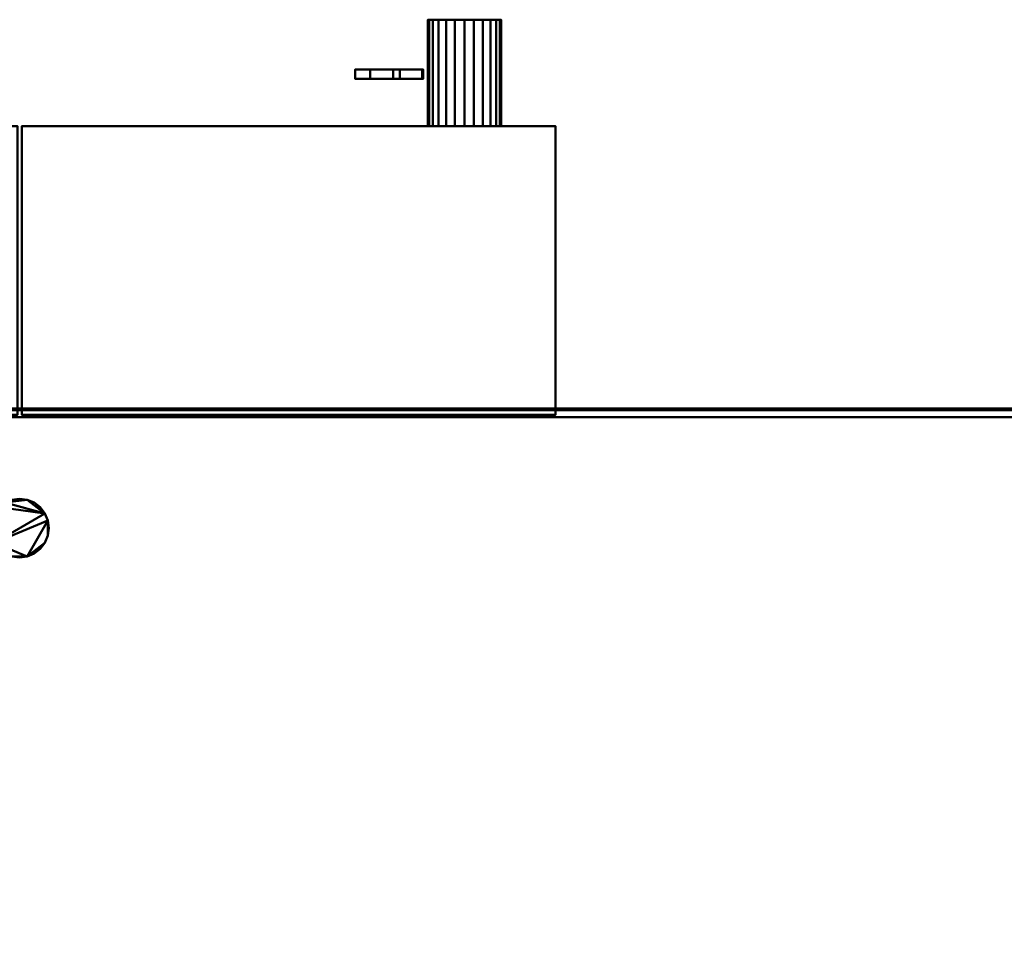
# Model space of a CAD drawing. Header units: millimetres. Extents: x -537 to 537, y -233 to 275.
# Tile 20 of 25: x 0 to 269, y 21 to 275. Entities that reach past the tile are written whole.
import ezdxf

# ---------------------------------------------------------------- set-up
doc = ezdxf.new("R2010")
doc.units = ezdxf.units.MM
doc.layers.add('Q-SPCQ', color=91, linetype='Continuous', lineweight=30)

# ---------------------------------------------------------------- blocks, each defined once
blk = doc.blocks.new('CombinaisonGéomFamille_573800-Vue 1')
at = {"layer": 'Q-SPCQ', "lineweight": 40}
mesh = blk.add_polyface(dxfattribs=at)
corners = [(537.1, 166.36, 43.56), (-537.3, 166.36, 43.56), (-537.3, 168.3, 43.56), (537.1, 168.3, 43.56)]
mesh.append_faces([[corners[k] for k in face] for face in [(0, 1, 2, 3)]])
mesh = blk.add_polyface(dxfattribs=at)
corners = [(537.1, 168.3, 43.56), (-537.3, 168.3, 43.56), (-537.3, 168.3, 594.36), (537.1, 168.3, 594.36)]
mesh.append_faces([[corners[k] for k in face] for face in [(0, 1, 2, 3)]])
mesh = blk.add_polyface(dxfattribs=at)
corners = [(537.1, 168.3, 594.36), (-537.3, 168.3, 594.36), (-537.3, -187.3, 594.36), (537.1, -187.3, 594.36)]
mesh.append_faces([[corners[k] for k in face] for face in [(0, 1, 2, 3)]])
mesh = blk.add_polyface(dxfattribs=at)
corners = [(537.1, 166.36, 16.52), (-537.3, 166.36, 16.52), (-537.3, 166.36, 43.56), (537.1, 166.36, 43.56)]
mesh.append_faces([[corners[k] for k in face] for face in [(0, 1, 2, 3)]])
mesh = blk.add_polyface(dxfattribs=at)
corners = [(537.1, -187.3, 16.52), (-537.3, -187.3, 16.52), (-537.3, 166.36, 16.52), (537.1, 166.36, 16.52)]
mesh.append_faces([[corners[k] for k in face] for face in [(0, 1, 2, 3)]])

msp = doc.modelspace()

# ---------------------------------------------------------------- block references
at = {"layer": 'Q-SPCQ', "lineweight": 40}
msp.add_blockref('CombinaisonGéomFamille_573800-Vue 1', (0, 0), dxfattribs=at)

# ---------------------------------------------------------------- meshes
mesh = msp.add_polyface(dxfattribs=at)
corners = [(111.31, 274.79, 76.47), (111.65, 274.79, 79.06), (112.65, 274.79, 81.47), (114.24, 274.79, 83.55), (116.31, 274.79, 85.13), (118.72, 274.79, 86.13), (121.31, 274.79, 86.47), (123.89, 274.79, 86.13), (126.31, 274.79, 85.13), (128.38, 274.79, 83.55), (129.97, 274.79, 81.47), (130.97, 274.79, 79.06), (131.31, 274.79, 76.47), (130.97, 274.79, 73.89), (129.97, 274.79, 71.47), (128.38, 274.79, 69.4), (126.31, 274.79, 67.81), (123.89, 274.79, 66.81), (121.31, 274.79, 66.47), (118.72, 274.79, 66.81), (116.31, 274.79, 67.81), (114.24, 274.79, 69.4), (112.65, 274.79, 71.47), (111.65, 274.79, 73.89)]
mesh.append_faces([[corners[k] for k in face] for face in [(10, 8, 9), (15, 12, 13, 14), (20, 18, 19)]], dxfattribs={"vtx0": -1})
mesh.append_faces([[corners[k] for k in face] for face in [(3, 12, 0), (16, 20, 12, 15)]], dxfattribs={"vtx0": -1, "vtx1": -1, "vtx2": -1})
mesh.append_faces([[corners[k] for k in face] for face in [(12, 3, 6, 10)]], dxfattribs={"vtx0": -1, "vtx1": -1, "vtx2": -1, "vtx3": -1})
mesh.append_faces([[corners[k] for k in face] for face in [(20, 21, 0, 12)]], dxfattribs={"vtx1": -1, "vtx2": -1, "vtx3": -1})
mesh.append_faces([[corners[k] for k in face] for face in [(10, 11, 12), (22, 23, 0, 21)]], dxfattribs={"vtx2": -1})
mesh.append_faces([[corners[k] for k in face] for face in [(6, 7, 8, 10), (16, 17, 18, 20)]], dxfattribs={"vtx2": -1, "vtx3": -1})
mesh.append_faces([[corners[k] for k in face] for face in [(3, 4, 5, 6), (0, 1, 2, 3)]], dxfattribs={"vtx3": -1})
mesh = msp.add_polyface(dxfattribs=at)
corners = [(131.31, 245.79, 76.47), (130.97, 245.79, 73.89), (129.97, 245.79, 71.47), (128.38, 245.79, 69.4), (126.31, 245.79, 67.81), (123.89, 245.79, 66.81), (121.31, 245.79, 66.47), (118.72, 245.79, 66.81), (116.31, 245.79, 67.81), (114.24, 245.79, 69.4), (112.65, 245.79, 71.47), (111.65, 245.79, 73.89), (111.31, 245.79, 76.47), (111.31, 274.79, 76.47), (111.65, 274.79, 73.89), (112.65, 274.79, 71.47), (114.24, 274.79, 69.4), (116.31, 274.79, 67.81), (118.72, 274.79, 66.81), (121.31, 274.79, 66.47), (123.89, 274.79, 66.81), (126.31, 274.79, 67.81), (128.38, 274.79, 69.4), (129.97, 274.79, 71.47), (130.97, 274.79, 73.89), (131.31, 274.79, 76.47)]
mesh.append_faces([[corners[k] for k in face] for face in [(13, 14, 11, 12), (0, 1, 24, 25)]], dxfattribs={"vtx1": -1})
mesh.append_faces([[corners[k] for k in face] for face in [(14, 15, 10, 11), (16, 17, 8, 9), (15, 16, 9, 10), (17, 18, 7, 8), (6, 7, 18, 19), (19, 20, 5, 6), (20, 21, 4, 5), (22, 23, 2, 3), (21, 22, 3, 4), (23, 24, 1, 2)]], dxfattribs={"vtx1": -1, "vtx3": -1})
mesh = msp.add_polyface(dxfattribs=at)
corners = [(111.31, 245.79, 76.47), (111.65, 245.79, 79.06), (112.65, 245.79, 81.47), (114.24, 245.79, 83.55), (116.31, 245.79, 85.13), (118.72, 245.79, 86.13), (121.31, 245.79, 86.47), (123.89, 245.79, 86.13), (126.31, 245.79, 85.13), (128.38, 245.79, 83.55), (129.97, 245.79, 81.47), (130.97, 245.79, 79.06), (131.31, 245.79, 76.47), (131.31, 274.79, 76.47), (130.97, 274.79, 79.06), (129.97, 274.79, 81.47), (128.38, 274.79, 83.55), (126.31, 274.79, 85.13), (123.89, 274.79, 86.13), (121.31, 274.79, 86.47), (118.72, 274.79, 86.13), (116.31, 274.79, 85.13), (114.24, 274.79, 83.55), (112.65, 274.79, 81.47), (111.65, 274.79, 79.06), (111.31, 274.79, 76.47)]
mesh.append_faces([[corners[k] for k in face] for face in [(13, 14, 11, 12), (0, 1, 24, 25)]], dxfattribs={"vtx1": -1})
mesh.append_faces([[corners[k] for k in face] for face in [(14, 15, 10, 11), (16, 17, 8, 9), (15, 16, 9, 10), (17, 18, 7, 8), (6, 7, 18, 19), (19, 20, 5, 6), (20, 21, 4, 5), (22, 23, 2, 3), (21, 22, 3, 4), (23, 24, 1, 2)]], dxfattribs={"vtx1": -1, "vtx3": -1})
mesh = msp.add_polyface(dxfattribs=at)
corners = [(109.81, 261.19, 77.14), (103.72, 261.19, 74.04), (110.03, 261.19, 61.64), (95.62, 261.19, 75.51), (101.9, 261.19, 79.9), (91.51, 261.19, 94.74)]
mesh.append_faces([[corners[k] for k in face] for face in [(1, 3, 4, 0)]], dxfattribs={"vtx0": -1, "vtx2": -1})
mesh.append_faces([[corners[k] for k in face] for face in [(4, 5, 0), (1, 2, 3)]], dxfattribs={"vtx2": -1})
mesh = msp.add_polyface(dxfattribs=at)
corners = [(109.81, 258.65, 77.14), (109.81, 261.19, 77.14), (91.51, 261.19, 94.74), (91.51, 258.65, 94.74)]
mesh.append_faces([[corners[k] for k in face] for face in [(0, 1, 2, 3)]])
mesh = msp.add_polyface(dxfattribs=at)
corners = [(91.51, 258.65, 94.74), (91.51, 261.19, 94.74), (101.9, 261.19, 79.9), (101.9, 258.65, 79.9)]
mesh.append_faces([[corners[k] for k in face] for face in [(0, 1, 2, 3)]])
mesh = msp.add_polyface(dxfattribs=at)
corners = [(101.9, 258.65, 79.9), (101.9, 261.19, 79.9), (95.62, 261.19, 75.51), (95.62, 258.65, 75.51)]
mesh.append_faces([[corners[k] for k in face] for face in [(0, 1, 2, 3)]])
mesh = msp.add_polyface(dxfattribs=at)
corners = [(95.62, 258.65, 75.51), (95.62, 261.19, 75.51), (110.03, 261.19, 61.64), (110.03, 258.65, 61.64)]
mesh.append_faces([[corners[k] for k in face] for face in [(0, 1, 2, 3)]])
mesh = msp.add_polyface(dxfattribs=at)
corners = [(110.03, 258.65, 61.64), (110.03, 261.19, 61.64), (103.72, 261.19, 74.04), (103.72, 258.65, 74.04)]
mesh.append_faces([[corners[k] for k in face] for face in [(0, 1, 2, 3)]])
mesh = msp.add_polyface(dxfattribs=at)
corners = [(103.72, 258.65, 74.04), (103.72, 261.19, 74.04), (109.81, 261.19, 77.14), (109.81, 258.65, 77.14)]
mesh.append_faces([[corners[k] for k in face] for face in [(0, 1, 2, 3)]])
mesh = msp.add_polyface(dxfattribs=at)
corners = [(109.81, 258.65, 77.14), (91.51, 258.65, 94.74), (101.9, 258.65, 79.9), (95.62, 258.65, 75.51), (110.03, 258.65, 61.64), (103.72, 258.65, 74.04)]
mesh.append_faces([[corners[k] for k in face] for face in [(4, 5, 3), (1, 2, 0)]], dxfattribs={"vtx1": -1})
mesh.append_faces([[corners[k] for k in face] for face in [(5, 0, 2, 3)]], dxfattribs={"vtx1": -1, "vtx3": -1})
mesh = msp.add_polyface(dxfattribs=at)
corners = [(-0.59, 245.79, 519.11), (-146.09, 245.79, 519.11), (-146.09, 167.01, 519.11), (-0.59, 167.01, 519.11), (146.11, 245.79, 519.11), (0.61, 245.79, 519.11), (0.61, 167.01, 519.11), (146.11, 167.01, 519.11)]
mesh.append_faces([[corners[k] for k in face] for face in [(2, 3, 0, 1), (7, 4, 5, 6)]])
mesh = msp.add_polyface(dxfattribs=at)
corners = [(-0.59, 245.79, 49.71), (-0.59, 167.01, 49.71), (-146.09, 167.01, 49.71), (-146.09, 245.79, 49.71), (146.11, 245.79, 49.71), (146.11, 167.01, 49.71), (0.61, 167.01, 49.71), (0.61, 245.79, 49.71)]
mesh.append_faces([[corners[k] for k in face] for face in [(1, 2, 3, 0), (6, 7, 4, 5)]])
mesh = msp.add_polyface(dxfattribs=at)
corners = [(146.11, 245.79, 519.11), (146.11, 245.79, 49.71), (0.61, 245.79, 49.71), (0.61, 245.79, 519.11)]
mesh.append_faces([[corners[k] for k in face] for face in [(0, 1, 2, 3)]])
mesh = msp.add_polyface(dxfattribs=at)
corners = [(0.61, 245.79, 519.11), (0.61, 245.79, 49.71), (0.61, 167.01, 49.71), (0.61, 167.01, 519.11)]
mesh.append_faces([[corners[k] for k in face] for face in [(0, 1, 2, 3)]])
mesh = msp.add_polyface(dxfattribs=at)
corners = [(111.31, 245.79, 76.47), (111.65, 245.79, 73.89), (112.65, 245.79, 71.47), (114.24, 245.79, 69.4), (116.31, 245.79, 67.81), (118.72, 245.79, 66.81), (121.31, 245.79, 66.47), (123.89, 245.79, 66.81), (126.31, 245.79, 67.81), (128.38, 245.79, 69.4), (129.97, 245.79, 71.47), (130.97, 245.79, 73.89), (131.31, 245.79, 76.47), (130.97, 245.79, 79.06), (129.97, 245.79, 81.47), (128.38, 245.79, 83.55), (126.31, 245.79, 85.13), (123.89, 245.79, 86.13), (121.31, 245.79, 86.47), (118.72, 245.79, 86.13), (116.31, 245.79, 85.13), (114.24, 245.79, 83.55), (112.65, 245.79, 81.47), (111.65, 245.79, 79.06)]
mesh.append_faces([[corners[k] for k in face] for face in [(11, 9, 10), (6, 4, 5), (16, 14, 15), (14, 12, 13)]], dxfattribs={"vtx0": -1})
mesh.append_faces([[corners[k] for k in face] for face in [(4, 8, 12, 14), (14, 18, 21, 0)]], dxfattribs={"vtx0": -1, "vtx1": -1, "vtx2": -1, "vtx3": -1})
mesh.append_faces([[corners[k] for k in face] for face in [(12, 8, 9, 11)]], dxfattribs={"vtx0": -1, "vtx2": -1})
mesh.append_faces([[corners[k] for k in face] for face in [(0, 3, 4, 14)]], dxfattribs={"vtx0": -1, "vtx2": -1, "vtx3": -1})
mesh.append_faces([[corners[k] for k in face] for face in [(22, 23, 0, 21), (19, 20, 21, 18)]], dxfattribs={"vtx2": -1})
mesh.append_faces([[corners[k] for k in face] for face in [(6, 7, 8, 4), (16, 17, 18, 14)]], dxfattribs={"vtx2": -1, "vtx3": -1})
mesh.append_faces([[corners[k] for k in face] for face in [(0, 1, 2, 3)]], dxfattribs={"vtx3": -1})
mesh = msp.add_polyface(dxfattribs=at)
corners = [(146.11, 167.01, 519.11), (146.11, 167.01, 49.71), (146.11, 245.79, 49.71), (146.11, 245.79, 519.11)]
mesh.append_faces([[corners[k] for k in face] for face in [(0, 1, 2, 3)]])
mesh = msp.add_polyface(dxfattribs=at)
corners = [(533.86, 168.79, 607.82), (-533.71, 168.79, 607.82), (-533.71, -230, 607.82), (533.86, -230, 607.82)]
mesh.append_faces([[corners[k] for k in face] for face in [(0, 1, 2, 3)]])
mesh = msp.add_polyface(dxfattribs=at)
corners = [(533.86, -230, 603.9), (-533.71, -230, 603.9), (-533.71, 168.79, 603.9), (533.86, 168.79, 603.9)]
mesh.append_faces([[corners[k] for k in face] for face in [(0, 1, 2, 3)]])
mesh = msp.add_polyface(dxfattribs=at)
corners = [(533.86, 168.79, 603.9), (-533.71, 168.79, 603.9), (-533.71, 168.79, 607.82), (533.86, 168.79, 607.82)]
mesh.append_faces([[corners[k] for k in face] for face in [(0, 1, 2, 3)]])
mesh = msp.add_polyface(dxfattribs=at)
corners = [(0.61, 167.01, 519.11), (0.61, 167.01, 49.71), (146.11, 167.01, 49.71), (146.11, 167.01, 519.11)]
mesh.append_faces([[corners[k] for k in face] for face in [(0, 1, 2, 3)]])
mesh = msp.add_polyface(dxfattribs=at)
corners = [(-460.77, 136.15, 603.9), (-460.5, 134.08, 603.9), (-459.7, 132.15, 603.9), (-458.43, 130.49, 603.9), (-456.77, 129.22, 603.9), (-454.84, 128.42, 603.9), (-452.77, 128.15, 603.9), (-450.7, 128.42, 603.9), (-448.77, 129.22, 603.9), (-447.12, 130.49, 603.9), (-445.85, 132.15, 603.9), (-445.05, 134.08, 603.9), (-444.77, 136.15, 603.9), (-445.05, 138.22, 603.9), (-445.85, 140.15, 603.9), (-447.12, 141.8, 603.9), (-448.77, 143.07, 603.9), (-450.7, 143.87, 603.9), (-452.77, 144.15, 603.9), (-454.84, 143.87, 603.9), (-456.77, 143.07, 603.9), (-458.43, 141.8, 603.9), (-459.7, 140.15, 603.9), (-460.5, 138.22, 603.9), (-8.06, 136.18, 603.9), (-7.79, 134.11, 603.9), (-6.99, 132.18, 603.9), (-5.72, 130.52, 603.9), (-4.06, 129.25, 603.9), (-2.13, 128.45, 603.9), (-0.06, 128.18, 603.9), (2.01, 128.45, 603.9), (3.94, 129.25, 603.9), (5.59, 130.52, 603.9), (6.86, 132.18, 603.9), (7.66, 134.11, 603.9), (7.94, 136.18, 603.9), (7.66, 138.25, 603.9), (6.86, 140.18, 603.9), (5.59, 141.83, 603.9), (3.94, 143.11, 603.9), (2.01, 143.9, 603.9), (-0.06, 144.18, 603.9), (-2.13, 143.9, 603.9), (-4.06, 143.11, 603.9), (-5.72, 141.83, 603.9), (-6.99, 140.18, 603.9), (-7.79, 138.25, 603.9), (444.63, 136.14, 603.9), (444.9, 134.07, 603.9), (445.7, 132.14, 603.9), (446.97, 130.48, 603.9), (448.63, 129.21, 603.9), (450.56, 128.41, 603.9), (452.63, 128.14, 603.9), (454.7, 128.41, 603.9), (456.63, 129.21, 603.9), (458.28, 130.48, 603.9), (459.56, 132.14, 603.9), (460.35, 134.07, 603.9), (460.63, 136.14, 603.9), (460.35, 138.21, 603.9), (459.56, 140.14, 603.9), (458.28, 141.8, 603.9), (456.63, 143.07, 603.9), (454.7, 143.87, 603.9), (452.63, 144.14, 603.9), (450.56, 143.87, 603.9), (448.63, 143.07, 603.9), (446.97, 141.8, 603.9), (445.7, 140.14, 603.9), (444.9, 138.21, 603.9), (444.57, -153.69, 603.9), (444.84, -155.76, 603.9), (445.64, -157.69, 603.9), (446.91, -159.35, 603.9), (448.57, -160.62, 603.9), (450.5, -161.42, 603.9), (452.57, -161.69, 603.9), (454.64, -161.42, 603.9), (456.57, -160.62, 603.9), (458.22, -159.35, 603.9), (459.5, -157.69, 603.9), (460.3, -155.76, 603.9), (460.57, -153.69, 603.9), (460.3, -151.62, 603.9), (459.5, -149.69, 603.9), (458.22, -148.03, 603.9), (456.57, -146.76, 603.9), (454.64, -145.96, 603.9), (452.57, -145.69, 603.9), (450.5, -145.96, 603.9), (448.57, -146.76, 603.9), (446.91, -148.03, 603.9), (445.64, -149.69, 603.9), (444.84, -151.62, 603.9), (-8.12, -153.65, 603.9), (-7.85, -155.72, 603.9), (-7.05, -157.65, 603.9), (-5.78, -159.31, 603.9), (-4.12, -160.58, 603.9), (-2.19, -161.38, 603.9), (-0.12, -161.65, 603.9), (1.95, -161.38, 603.9), (3.88, -160.58, 603.9), (5.53, -159.31, 603.9), (6.81, -157.65, 603.9), (7.6, -155.72, 603.9), (7.88, -153.65, 603.9), (7.6, -151.58, 603.9), (6.81, -149.65, 603.9), (5.53, -147.99, 603.9), (3.88, -146.72, 603.9), (1.95, -145.92, 603.9), (-0.12, -145.65, 603.9), (-2.19, -145.92, 603.9), (-4.12, -146.72, 603.9), (-5.78, -147.99, 603.9), (-7.05, -149.65, 603.9), (-7.85, -151.58, 603.9), (-460.77, -153.69, 603.9), (-460.5, -155.76, 603.9), (-459.7, -157.69, 603.9), (-458.43, -159.35, 603.9), (-456.77, -160.62, 603.9), (-454.84, -161.42, 603.9), (-452.77, -161.69, 603.9), (-450.7, -161.42, 603.9), (-448.77, -160.62, 603.9), (-447.11, -159.35, 603.9), (-445.84, -157.69, 603.9), (-445.04, -155.76, 603.9), (-444.77, -153.69, 603.9), (-445.04, -151.62, 603.9), (-445.84, -149.69, 603.9), (-447.11, -148.03, 603.9), (-448.77, -146.76, 603.9), (-450.7, -145.96, 603.9), (-452.77, -145.69, 603.9), (-454.84, -145.96, 603.9), (-456.77, -146.76, 603.9), (-458.43, -148.03, 603.9), (-459.7, -149.69, 603.9), (-460.5, -151.62, 603.9)]
mesh.append_faces([[corners[k] for k in face] for face in [(10, 7, 8, 9), (13, 11, 12), (23, 21, 22), (34, 31, 32, 33), (37, 35, 36), (40, 38, 39), (44, 41, 42, 43), (47, 45, 46), (59, 56, 57, 58), (64, 61, 62, 63), (83, 81, 82), (88, 85, 86, 87), (72, 94, 95)]], dxfattribs={"vtx0": -1})
mesh.append_faces([[corners[k] for k in face] for face in [(61, 56, 59, 60), (53, 49, 52), (68, 61, 66, 67), (79, 83, 77, 78), (97, 114, 119, 96), (121, 138, 143, 120)]], dxfattribs={"vtx0": -1, "vtx1": -1})
mesh.append_faces([[corners[k] for k in face] for face in [(18, 2, 14, 17), (41, 44, 38, 40), (56, 61, 68), (94, 74, 85), (97, 109, 114), (121, 133, 138)]], dxfattribs={"vtx0": -1, "vtx1": -1, "vtx2": -1})
mesh.append_faces([[corners[k] for k in face] for face in [(7, 13, 2, 5), (31, 37, 26, 29), (56, 68, 49, 53), (83, 85, 74, 77), (109, 97, 104, 107), (133, 121, 128, 131)]], dxfattribs={"vtx0": -1, "vtx1": -1, "vtx2": -1, "vtx3": -1})
mesh.append_faces([[corners[k] for k in face] for face in [(2, 13, 14), (38, 44, 45), (26, 37, 38), (98, 103, 104, 97), (114, 109, 110, 113), (122, 127, 128, 121), (138, 133, 134, 137)]], dxfattribs={"vtx0": -1, "vtx2": -1})
mesh.append_faces([[corners[k] for k in face] for face in [(7, 10, 11, 13), (21, 1, 2, 18), (31, 34, 35, 37), (45, 25, 26, 38), (85, 90, 91, 94)]], dxfattribs={"vtx0": -1, "vtx2": -1, "vtx3": -1})
mesh.append_faces([[corners[k] for k in face] for face in [(4, 5, 2, 3), (20, 21, 18, 19), (28, 29, 26, 27), (100, 101, 98, 99), (124, 125, 122, 123)]], dxfattribs={"vtx1": -1})
mesh.append_faces([[corners[k] for k in face] for face in [(65, 66, 61, 64)]], dxfattribs={"vtx1": -1, "vtx2": -1})
mesh.append_faces([[corners[k] for k in face] for face in [(5, 6, 7), (29, 30, 31), (54, 55, 56, 53), (50, 51, 52, 49), (69, 70, 71, 68), (75, 76, 77, 74), (83, 84, 85), (92, 93, 94, 91), (107, 108, 109), (115, 116, 117, 114), (131, 132, 133), (139, 140, 141, 138)]], dxfattribs={"vtx2": -1})
mesh.append_faces([[corners[k] for k in face] for face in [(23, 0, 1, 21), (47, 24, 25, 45), (71, 48, 49, 68), (79, 80, 81, 83), (72, 73, 74, 94), (88, 89, 90, 85), (101, 102, 103, 98), (117, 118, 119, 114), (125, 126, 127, 122), (141, 142, 143, 138)]], dxfattribs={"vtx2": -1, "vtx3": -1})
mesh.append_faces([[corners[k] for k in face] for face in [(14, 15, 16, 17), (104, 105, 106, 107), (110, 111, 112, 113), (128, 129, 130, 131), (134, 135, 136, 137)]], dxfattribs={"vtx3": -1})
mesh = msp.add_polyface(dxfattribs=at)
corners = [(-460.77, 136.15, 594.36), (-460.5, 138.22, 594.36), (-459.7, 140.15, 594.36), (-458.43, 141.8, 594.36), (-456.77, 143.07, 594.36), (-454.84, 143.87, 594.36), (-452.77, 144.15, 594.36), (-450.7, 143.87, 594.36), (-448.77, 143.07, 594.36), (-447.12, 141.8, 594.36), (-445.85, 140.15, 594.36), (-445.05, 138.22, 594.36), (-444.77, 136.15, 594.36), (-445.05, 134.08, 594.36), (-445.85, 132.15, 594.36), (-447.12, 130.49, 594.36), (-448.77, 129.22, 594.36), (-450.7, 128.42, 594.36), (-452.77, 128.15, 594.36), (-454.84, 128.42, 594.36), (-456.77, 129.22, 594.36), (-458.43, 130.49, 594.36), (-459.7, 132.15, 594.36), (-460.5, 134.08, 594.36), (-8.06, 136.18, 594.36), (-7.79, 138.25, 594.36), (-6.99, 140.18, 594.36), (-5.72, 141.83, 594.36), (-4.06, 143.11, 594.36), (-2.13, 143.9, 594.36), (-0.06, 144.18, 594.36), (2.01, 143.9, 594.36), (3.94, 143.11, 594.36), (5.59, 141.83, 594.36), (6.86, 140.18, 594.36), (7.66, 138.25, 594.36), (7.94, 136.18, 594.36), (7.66, 134.11, 594.36), (6.86, 132.18, 594.36), (5.59, 130.52, 594.36), (3.94, 129.25, 594.36), (2.01, 128.45, 594.36), (-0.06, 128.18, 594.36), (-2.13, 128.45, 594.36), (-4.06, 129.25, 594.36), (-5.72, 130.52, 594.36), (-6.99, 132.18, 594.36), (-7.79, 134.11, 594.36), (444.63, 136.14, 594.36), (444.9, 138.21, 594.36), (445.7, 140.14, 594.36), (446.97, 141.8, 594.36), (448.63, 143.07, 594.36), (450.56, 143.87, 594.36), (452.63, 144.14, 594.36), (454.7, 143.87, 594.36), (456.63, 143.07, 594.36), (458.28, 141.8, 594.36), (459.56, 140.14, 594.36), (460.35, 138.21, 594.36), (460.63, 136.14, 594.36), (460.35, 134.07, 594.36), (459.56, 132.14, 594.36), (458.28, 130.48, 594.36), (456.63, 129.21, 594.36), (454.7, 128.41, 594.36), (452.63, 128.14, 594.36), (450.56, 128.41, 594.36), (448.63, 129.21, 594.36), (446.97, 130.48, 594.36), (445.7, 132.14, 594.36), (444.9, 134.07, 594.36), (444.57, -153.69, 594.36), (444.84, -151.62, 594.36), (445.64, -149.69, 594.36), (446.91, -148.03, 594.36), (448.57, -146.76, 594.36), (450.5, -145.96, 594.36), (452.57, -145.69, 594.36), (454.64, -145.96, 594.36), (456.57, -146.76, 594.36), (458.22, -148.03, 594.36), (459.5, -149.69, 594.36), (460.3, -151.62, 594.36), (460.57, -153.69, 594.36), (460.3, -155.76, 594.36), (459.5, -157.69, 594.36), (458.22, -159.35, 594.36), (456.57, -160.62, 594.36), (454.64, -161.42, 594.36), (452.57, -161.69, 594.36), (450.5, -161.42, 594.36), (448.57, -160.62, 594.36), (446.91, -159.35, 594.36), (445.64, -157.69, 594.36), (444.84, -155.76, 594.36), (-8.12, -153.65, 594.36), (-7.85, -151.58, 594.36), (-7.05, -149.65, 594.36), (-5.78, -147.99, 594.36), (-4.12, -146.72, 594.36), (-2.19, -145.92, 594.36), (-0.12, -145.65, 594.36), (1.95, -145.92, 594.36), (3.88, -146.72, 594.36), (5.53, -147.99, 594.36), (6.81, -149.65, 594.36), (7.6, -151.58, 594.36), (7.88, -153.65, 594.36), (7.6, -155.72, 594.36), (6.81, -157.65, 594.36), (5.53, -159.31, 594.36), (3.88, -160.58, 594.36), (1.95, -161.38, 594.36), (-0.12, -161.65, 594.36), (-2.19, -161.38, 594.36), (-4.12, -160.58, 594.36), (-5.78, -159.31, 594.36), (-7.05, -157.65, 594.36), (-7.85, -155.72, 594.36), (-460.77, -153.69, 594.36), (-460.5, -151.62, 594.36), (-459.7, -149.69, 594.36), (-458.43, -148.03, 594.36), (-456.77, -146.76, 594.36), (-454.84, -145.96, 594.36), (-452.77, -145.69, 594.36), (-450.7, -145.96, 594.36), (-448.77, -146.76, 594.36), (-447.11, -148.03, 594.36), (-445.84, -149.69, 594.36), (-445.04, -151.62, 594.36), (-444.77, -153.69, 594.36), (-445.04, -155.76, 594.36), (-445.84, -157.69, 594.36), (-447.11, -159.35, 594.36), (-448.77, -160.62, 594.36), (-450.7, -161.42, 594.36), (-452.77, -161.69, 594.36), (-454.84, -161.42, 594.36), (-456.77, -160.62, 594.36), (-458.43, -159.35, 594.36), (-459.7, -157.69, 594.36), (-460.5, -155.76, 594.36)]
mesh.append_faces([[corners[k] for k in face] for face in [(10, 8, 9), (1, 23, 0), (34, 31, 32, 33), (30, 28, 29), (25, 47, 24), (61, 59, 60), (87, 85, 86), (85, 83, 84), (106, 104, 105), (99, 97, 98), (97, 119, 96), (112, 110, 111), (109, 107, 108), (130, 128, 129), (123, 121, 122), (121, 143, 120), (136, 134, 135), (133, 131, 132)]], dxfattribs={"vtx0": -1})
mesh.append_faces([[corners[k] for k in face] for face in [(23, 3, 22), (19, 22, 17, 18), (47, 27, 46), (43, 46, 41, 42), (54, 59, 52, 53), (49, 52, 71, 48), (115, 118, 113, 114), (139, 142, 137, 138)]], dxfattribs={"vtx0": -1, "vtx1": -1})
mesh.append_faces([[corners[k] for k in face] for face in [(112, 119, 107), (136, 143, 131)]], dxfattribs={"vtx0": -1, "vtx1": -1, "vtx2": -1})
mesh.append_faces([[corners[k] for k in face] for face in [(22, 3, 6, 10), (64, 52, 59, 61), (71, 52, 64, 67), (94, 74, 83, 85), (85, 89, 91, 94), (102, 119, 97, 99), (126, 143, 121, 123)]], dxfattribs={"vtx0": -1, "vtx1": -1, "vtx2": -1, "vtx3": -1})
mesh.append_faces([[corners[k] for k in face] for face in [(17, 11, 13, 14), (34, 46, 27, 28), (41, 35, 37, 38), (112, 107, 109, 110), (136, 131, 133, 134)]], dxfattribs={"vtx0": -1, "vtx1": -1, "vtx3": -1})
mesh.append_faces([[corners[k] for k in face] for face in [(71, 67, 68)]], dxfattribs={"vtx0": -1, "vtx2": -1})
mesh.append_faces([[corners[k] for k in face] for face in [(22, 10, 11, 17), (28, 30, 31, 34), (46, 34, 35, 41), (102, 106, 107, 119), (126, 130, 131, 143)]], dxfattribs={"vtx0": -1, "vtx2": -1, "vtx3": -1})
mesh.append_faces([[corners[k] for k in face] for face in [(10, 6, 7, 8), (59, 54, 55, 56), (106, 102, 103, 104), (130, 126, 127, 128)]], dxfattribs={"vtx0": -1, "vtx3": -1})
mesh.append_faces([[corners[k] for k in face] for face in [(16, 17, 14, 15), (40, 41, 38, 39), (58, 59, 56, 57), (51, 52, 49, 50), (82, 83, 80, 81), (93, 94, 91, 92), (95, 72, 94), (90, 91, 89)]], dxfattribs={"vtx1": -1})
mesh.append_faces([[corners[k] for k in face] for face in [(77, 78, 83, 74)]], dxfattribs={"vtx1": -1, "vtx2": -1, "vtx3": -1})
mesh.append_faces([[corners[k] for k in face] for face in [(112, 113, 118, 119), (136, 137, 142, 143)]], dxfattribs={"vtx1": -1, "vtx3": -1})
mesh.append_faces([[corners[k] for k in face] for face in [(4, 5, 6, 3), (20, 21, 22, 19), (11, 12, 13), (44, 45, 46, 43), (35, 36, 37), (116, 117, 118, 115), (140, 141, 142, 139)]], dxfattribs={"vtx2": -1})
mesh.append_faces([[corners[k] for k in face] for face in [(1, 2, 3, 23), (25, 26, 27, 47), (78, 79, 80, 83), (72, 73, 74, 94), (87, 88, 89, 85)]], dxfattribs={"vtx2": -1, "vtx3": -1})
mesh.append_faces([[corners[k] for k in face] for face in [(61, 62, 63, 64), (64, 65, 66, 67), (68, 69, 70, 71), (74, 75, 76, 77), (99, 100, 101, 102), (123, 124, 125, 126)]], dxfattribs={"vtx3": -1})
mesh = msp.add_polyface(dxfattribs=at)
corners = [(-8.06, 136.18, 603.9), (-7.79, 138.25, 603.9), (-6.99, 140.18, 603.9), (-5.72, 141.83, 603.9), (-4.06, 143.11, 603.9), (-2.13, 143.9, 603.9), (-0.06, 144.18, 603.9), (2.01, 143.9, 603.9), (3.94, 143.11, 603.9), (5.59, 141.83, 603.9), (6.86, 140.18, 603.9), (7.66, 138.25, 603.9), (7.94, 136.18, 603.9), (7.94, 136.18, 594.36), (7.66, 138.25, 594.36), (6.86, 140.18, 594.36), (5.59, 141.83, 594.36), (3.94, 143.11, 594.36), (2.01, 143.9, 594.36), (-0.06, 144.18, 594.36), (-2.13, 143.9, 594.36), (-4.06, 143.11, 594.36), (-5.72, 141.83, 594.36), (-6.99, 140.18, 594.36), (-7.79, 138.25, 594.36), (-8.06, 136.18, 594.36)]
mesh.append_faces([[corners[k] for k in face] for face in [(13, 14, 11, 12)]], dxfattribs={"vtx1": -1})
mesh.append_faces([[corners[k] for k in face] for face in [(14, 15, 10, 11), (16, 17, 8, 9), (15, 16, 9, 10), (17, 18, 7, 8), (6, 7, 18, 19), (20, 21, 4, 5), (21, 22, 3, 4), (23, 24, 1, 2), (22, 23, 2, 3), (19, 20, 5, 6)]], dxfattribs={"vtx1": -1, "vtx3": -1})
mesh.append_faces([[corners[k] for k in face] for face in [(24, 25, 0, 1)]], dxfattribs={"vtx3": -1})
mesh = msp.add_polyface(dxfattribs=at)
corners = [(7.94, 136.18, 603.9), (7.66, 134.11, 603.9), (6.86, 132.18, 603.9), (5.59, 130.52, 603.9), (3.94, 129.25, 603.9), (2.01, 128.45, 603.9), (-0.06, 128.18, 603.9), (-2.13, 128.45, 603.9), (-4.06, 129.25, 603.9), (-5.72, 130.52, 603.9), (-6.99, 132.18, 603.9), (-7.79, 134.11, 603.9), (-8.06, 136.18, 603.9), (-8.06, 136.18, 594.36), (-7.79, 134.11, 594.36), (-6.99, 132.18, 594.36), (-5.72, 130.52, 594.36), (-4.06, 129.25, 594.36), (-2.13, 128.45, 594.36), (-0.06, 128.18, 594.36), (2.01, 128.45, 594.36), (3.94, 129.25, 594.36), (5.59, 130.52, 594.36), (6.86, 132.18, 594.36), (7.66, 134.11, 594.36), (7.94, 136.18, 594.36)]
mesh.append_faces([[corners[k] for k in face] for face in [(13, 14, 11, 12)]], dxfattribs={"vtx1": -1})
mesh.append_faces([[corners[k] for k in face] for face in [(14, 15, 10, 11), (16, 17, 8, 9), (15, 16, 9, 10), (17, 18, 7, 8), (6, 7, 18, 19), (20, 21, 4, 5), (21, 22, 3, 4), (23, 24, 1, 2), (22, 23, 2, 3), (19, 20, 5, 6)]], dxfattribs={"vtx1": -1, "vtx3": -1})
mesh.append_faces([[corners[k] for k in face] for face in [(24, 25, 0, 1)]], dxfattribs={"vtx3": -1})

doc.saveas('drawing.dxf')
